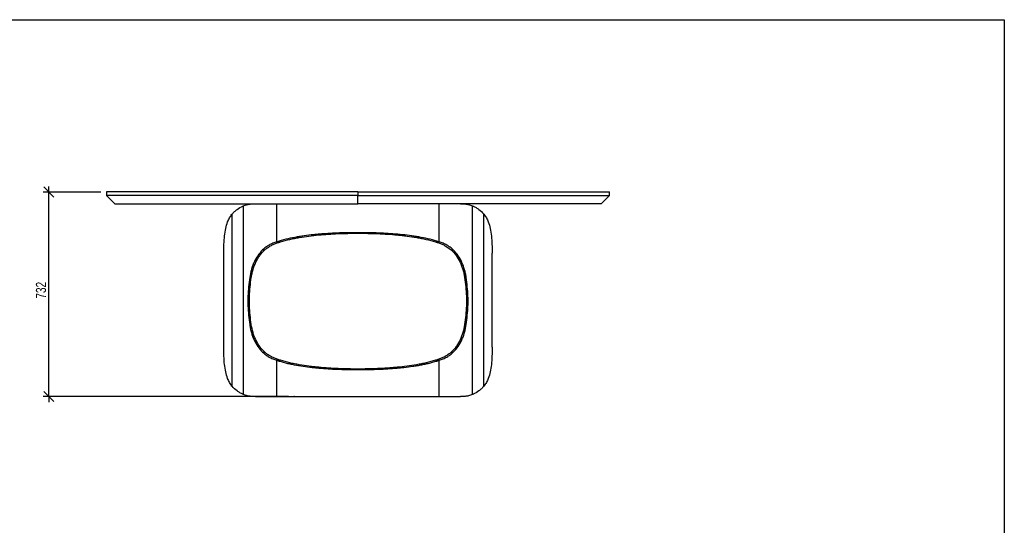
# Model space of a CAD drawing. Header units: millimetres. Extents: x 5 to 292, y 5 to 205.
# Tile 3 of 3: x 116 to 292, y 115 to 205. Entities that reach past the tile are written whole.
import ezdxf

# ---------------------------------------------------------------- set-up
doc = ezdxf.new("R2010")
doc.units = ezdxf.units.MM
doc.header["$PDSIZE"] = -1
doc.layers.add('FORMAT', color=7, linetype='Continuous')
doc.styles.add('SLDTEXTSTYLE1', font='TXT', dxfattribs={"width": 0.75})
doc.dimstyles.new('SLDDIMSTYLE0', dxfattribs={"dimtxt": 1.8, "dimasz": 1.8, "dimexe": 0, "dimexo": 0.0625, "dimgap": 0.45, "dimtad": 1, "dimlfac": 20, "dimrnd": 1e-09, "dimzin": 12, "dimdsep": 46, "dimtxsty": 'SLDTEXTSTYLE1', "dimblk1": 'OBLIQUE', "dimblk2": 'OBLIQUE', "dimsah": 1, "dimcen": 0.09, "dimadec": 0, "dimazin": 3, "dimtfac": 1, "dimtmove": 0, "dimatfit": 0, "dimldrblk": 'OBLIQUE', "dimfxl": 0, "dimfrac": 2, "dimtolj": 1, "dimtzin": 12, "dimarcsym": 0})

# ---------------------------------------------------------------- blocks, each defined once
blk = doc.blocks.new('_Oblique')
at = {"color": 0, "linetype": 'ByBlock', "lineweight": -2}
blk.add_line((-0.5, -0.5), (0.5, 0.5), dxfattribs=at)
blk = doc.blocks.new('_D')
at = {"layer": 'FORMAT', "color": 7}
for p, q in [((121.09, 174.18), (121.09, 175.18)), ((130.38, 174.18), (120.09, 174.18)), ((121.09, 137.58), (121.09, 174.18)), ((163.94, 137.58), (120.09, 137.58)), ((121.09, 137.58), (121.09, 136.58))]:
    blk.add_line(p, q, dxfattribs=at)
at = {"layer": 'FORMAT', "color": 7, "xscale": 1.8, "yscale": 1.8}
for p, rotation in [((121.09, 174.18), 270.0000000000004), ((121.09, 137.58), 90.0000000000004)]:
    blk.add_blockref('_Oblique', p, dxfattribs=dict(at, rotation=rotation))
at = {"layer": 'FORMAT', "color": 7, "insert": (118.77, 155.1), "char_height": 1.8, "attachment_point": 1, "rotation": 90, "style": 'SLDTEXTSTYLE1'}
blk.add_mtext('732', dxfattribs=at)

msp = doc.modelspace()

# ---------------------------------------------------------------- linework, layer by layer
at = {"color": 7, "linetype": 'Continuous', "lineweight": 25}
for p, q in [((131.381, 174.181), (131.381, 173.581)), ((131.38106, 173.581), (132.88105, 172.081)), ((176.38103, 172.081), (176.38096, 173.581)), ((176.381, 174.181), (176.381, 173.581)), ((219.88094, 172.081), (221.38093, 173.581)), ((221.381, 173.581), (221.381, 174.181)), ((155.881, 137.96265), (155.881, 171.69934)), ((161.881, 165.27696), (161.881, 172.081)), ((190.881, 165.27696), (190.881, 172.081)), ((196.881, 137.96265), (196.881, 171.69934)), ((153.881, 139.42764), (153.881, 170.23436)), ((198.881, 139.42764), (198.881, 170.23436)), ((177.52068, 166.90241), (175.24131, 166.90241)), ((159.32816, 163.82189), (159.72463, 163.82189)), ((161.83852, 165.26312), (162.52315, 165.26312)), ((190.23884, 165.26312), (190.92348, 165.26312)), ((193.03736, 163.82189), (193.43383, 163.82189)), ((152.381, 146.41809), (152.381, 163.24391)), ((200.381, 146.41809), (200.381, 163.24391)), ((157.01831, 158.87189), (157.30008, 158.87189)), ((195.46192, 158.87189), (195.74368, 158.87189)), ((156.70472, 155.5376), (156.97591, 155.5376)), ((195.78608, 155.5376), (196.05727, 155.5376)), ((156.70472, 153.80617), (156.97591, 153.80617)), ((195.78608, 153.80617), (196.05727, 153.80617)), ((157.01831, 150.47189), (157.30008, 150.47189)), ((195.46192, 150.47189), (195.74368, 150.47189)), ((159.32816, 145.52189), (159.72463, 145.52189)), ((193.03736, 145.52189), (193.43383, 145.52189)), ((161.83852, 144.08065), (162.52315, 144.08065)), ((161.881, 137.581), (161.881, 144.06657)), ((190.23884, 144.08065), (190.92348, 144.08065)), ((190.881, 137.581), (190.881, 144.06657)), ((174.73151, 142.42189), (178.03049, 142.42189)), ((158.05822, 137.581), (161.881, 137.581)), ((161.881, 137.581), (190.881, 137.581)), ((190.881, 137.581), (194.70377, 137.581))]:
    msp.add_line(p, q, dxfattribs=at)
for points, knots in [([(176.381, 173.581), (175.64642, 173.581), (174.19285, 173.581), (172.03637, 173.581), (169.92811, 173.581), (167.86948, 173.581), (165.8733, 173.581), (163.94017, 173.581), (162.07057, 173.581), (160.2534, 173.581), (158.47814, 173.581), (156.74637, 173.581), (155.05966, 173.581), (153.43088, 173.581), (151.86065, 173.581), (150.3495, 173.581), (148.89788, 173.581), (147.55388, 173.581), (146.3134, 173.581), (145.17206, 173.581), (144.07865, 173.581), (143.03318, 173.581), (142.0412, 173.581), (141.10199, 173.581), (140.21473, 173.581), (139.37322, 173.581), (138.54326, 173.581), (137.72952, 173.581), (136.93733, 173.581), (136.20234, 173.581), (135.52389, 173.581), (134.9012, 173.581), (134.33343, 173.581), (133.81967, 173.581), (133.3589, 173.581), (132.95004, 173.581), (132.59189, 173.581), (132.28318, 173.581), (132.02252, 173.581), (131.80839, 173.581), (131.6393, 173.581), (131.5131, 173.581), (131.42966, 173.581), (131.38563, 173.581), (131.385, 173.581), (131.38475, 173.581)], [0, 0, 0, 0, 0.043022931, 0.085134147, 0.126305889, 0.166512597, 0.205730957, 0.243266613, 0.279810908, 0.315348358, 0.349865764, 0.384024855, 0.417101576, 0.449089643, 0.479985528, 0.509788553, 0.538500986, 0.566128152, 0.589834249, 0.61269388, 0.634717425, 0.655917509, 0.676309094, 0.695566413, 0.714079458, 0.731869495, 0.748960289, 0.76756604, 0.785345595, 0.802346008, 0.818618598, 0.83421872, 0.849205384, 0.863640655, 0.877588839, 0.891115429, 0.904285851, 0.917164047, 0.929811, 0.942283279, 0.954631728, 0.966900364, 0.979125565, 0.991335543, 1, 1, 1, 1]), ([(176.381, 174.181), (175.55931, 174.181), (173.93555, 174.181), (171.53003, 174.181), (169.18543, 174.181), (166.90368, 174.181), (164.83844, 174.181), (162.98263, 174.181), (161.32869, 174.181), (159.71716, 174.181), (158.14869, 174.181), (156.56742, 174.181), (154.97763, 174.181), (153.38366, 174.181), (151.84594, 174.181), (150.36497, 174.181), (148.94116, 174.181), (147.57485, 174.181), (146.26627, 174.181), (145.0156, 174.181), (143.82292, 174.181), (142.68822, 174.181), (141.61141, 174.181), (140.59234, 174.181), (139.63075, 174.181), (138.72633, 174.181), (137.87864, 174.181), (137.0755, 174.181), (136.31845, 174.181), (135.60931, 174.181), (134.95973, 174.181), (134.3688, 174.181), (133.83551, 174.181), (133.36302, 174.181), (132.94866, 174.181), (132.58952, 174.181), (132.28014, 174.181), (132.01915, 174.181), (131.80623, 174.181), (131.63903, 174.181), (131.51442, 174.181), (131.43169, 174.181), (131.38549, 174.181), (131.38638, 174.181), (131.38676, 174.181)], [0, 0, 0, 0, 0.048125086, 0.095102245, 0.140893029, 0.185462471, 0.228779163, 0.261916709, 0.29425182, 0.325774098, 0.356474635, 0.386346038, 0.418698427, 0.450005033, 0.48026264, 0.509470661, 0.537631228, 0.564749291, 0.590832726, 0.61589245, 0.639942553, 0.663000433, 0.685086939, 0.706226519, 0.72644737, 0.745781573, 0.764265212, 0.781938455, 0.799632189, 0.81654078, 0.832724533, 0.848247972, 0.86317917, 0.877588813, 0.891162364, 0.904377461, 0.917298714, 0.929987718, 0.942501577, 0.954671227, 0.966763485, 0.978813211, 0.990847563, 1, 1, 1, 1]), ([(176.381, 174.181), (177.20268, 174.181), (178.82645, 174.181), (181.23196, 174.181), (183.57657, 174.181), (185.85832, 174.181), (187.92356, 174.181), (189.77937, 174.181), (191.4333, 174.181), (193.04483, 174.181), (194.61331, 174.181), (196.19457, 174.181), (197.78436, 174.181), (199.37833, 174.181), (200.91605, 174.181), (202.39702, 174.181), (203.82083, 174.181), (205.18714, 174.181), (206.49572, 174.181), (207.74639, 174.181), (208.93907, 174.181), (210.07378, 174.181), (211.15058, 174.181), (212.16965, 174.181), (213.13124, 174.181), (214.03567, 174.181), (214.88335, 174.181), (215.68649, 174.181), (216.44354, 174.181), (217.15268, 174.181), (217.80226, 174.181), (218.39319, 174.181), (218.92648, 174.181), (219.39897, 174.181), (219.81333, 174.181), (220.17248, 174.181), (220.48185, 174.181), (220.74285, 174.181), (220.95576, 174.181), (221.12296, 174.181), (221.24757, 174.181), (221.3303, 174.181), (221.3765, 174.181), (221.37561, 174.181), (221.37523, 174.181)], [0, 0, 0, 0, 0.048125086, 0.095102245, 0.140893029, 0.185462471, 0.228779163, 0.261916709, 0.29425182, 0.325774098, 0.356474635, 0.386346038, 0.418698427, 0.450005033, 0.48026264, 0.509470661, 0.537631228, 0.564749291, 0.590832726, 0.61589245, 0.639942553, 0.663000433, 0.685086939, 0.706226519, 0.72644737, 0.745781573, 0.764265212, 0.781938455, 0.799632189, 0.81654078, 0.832724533, 0.848247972, 0.86317917, 0.877588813, 0.891162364, 0.904377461, 0.917298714, 0.929987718, 0.942501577, 0.954671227, 0.966763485, 0.978813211, 0.990847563, 1, 1, 1, 1]), ([(176.381, 173.581), (177.11557, 173.581), (178.56914, 173.581), (180.72562, 173.581), (182.83389, 173.581), (184.89251, 173.581), (186.88869, 173.581), (188.82182, 173.581), (190.69142, 173.581), (192.50859, 173.581), (194.28385, 173.581), (196.01562, 173.581), (197.70233, 173.581), (199.33111, 173.581), (200.90134, 173.581), (202.41249, 173.581), (203.86411, 173.581), (205.20812, 173.581), (206.44859, 173.581), (207.58993, 173.581), (208.68334, 173.581), (209.72881, 173.581), (210.72079, 173.581), (211.66, 173.581), (212.54726, 173.581), (213.38878, 173.581), (214.21873, 173.581), (215.03247, 173.581), (215.82466, 173.581), (216.55965, 173.581), (217.2381, 173.581), (217.86079, 173.581), (218.42856, 173.581), (218.94233, 173.581), (219.40309, 173.581), (219.81196, 173.581), (220.1701, 173.581), (220.47881, 173.581), (220.73947, 173.581), (220.95361, 173.581), (221.1227, 173.581), (221.24889, 173.581), (221.33233, 173.581), (221.37636, 173.581), (221.37699, 173.581), (221.37725, 173.581)], [0, 0, 0, 0, 0.0430229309, 0.085134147, 0.1263058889, 0.1665125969, 0.2057309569, 0.2432666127, 0.2798109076, 0.3153483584, 0.3498657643, 0.3840248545, 0.4171015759, 0.4490896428, 0.4799855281, 0.5097885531, 0.5385009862, 0.5661281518, 0.5898342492, 0.6126938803, 0.6347174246, 0.6559175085, 0.6763090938, 0.6955664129, 0.7140794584, 0.7318694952, 0.7489602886, 0.7675660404, 0.7853455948, 0.8023460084, 0.8186185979, 0.8342187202, 0.8492053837, 0.8636406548, 0.8775888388, 0.8911154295, 0.9042858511, 0.9171640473, 0.929811, 0.9422832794, 0.9546317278, 0.9669003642, 0.9791255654, 0.9913355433, 1, 1, 1, 1]), ([(132.88207, 172.081), (132.88168, 172.081), (132.87702, 172.081), (132.89162, 172.081), (132.92865, 172.081), (133.00262, 172.081), (133.12391, 172.081), (133.30989, 172.081), (133.51455, 172.081), (133.7159, 172.081), (133.89743, 172.081), (134.09694, 172.081), (134.31444, 172.081), (134.53184, 172.081), (134.74501, 172.081), (134.9505, 172.081), (135.16689, 172.081), (135.39417, 172.081), (135.63235, 172.081), (135.96111, 172.081), (136.39419, 172.081), (136.94619, 172.081), (137.41326, 172.081), (137.77794, 172.081), (138.0276, 172.081), (138.2835, 172.081), (138.54563, 172.081), (138.814, 172.081), (139.19926, 172.081), (139.71072, 172.081), (140.35225, 172.081), (141.00337, 172.081), (141.66263, 172.081), (142.31955, 172.081), (142.9061, 172.081), (143.41585, 172.081), (143.85865, 172.081), (144.31082, 172.081), (144.77235, 172.081), (145.24324, 172.081), (145.72349, 172.081), (146.41779, 172.081), (147.33967, 172.081), (148.50289, 172.081), (149.67755, 172.081), (150.85292, 172.081), (152.02642, 172.081), (153.20768, 172.081), (154.38912, 172.081), (155.80277, 172.081), (157.43299, 172.081), (159.30942, 172.081), (161.16068, 172.081), (163.24005, 172.081), (165.51183, 172.081), (167.99889, 172.081), (170.14508, 172.081), (171.94877, 172.081), (173.41264, 172.081), (174.88656, 172.081), (175.87611, 172.081), (176.381, 172.081)], [0, 0, 0, 0, 0.00089121, 0.01080995, 0.020543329, 0.030121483, 0.043363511, 0.056461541, 0.069510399, 0.077228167, 0.084995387, 0.09283122, 0.100754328, 0.108782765, 0.115083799, 0.121470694, 0.127950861, 0.134531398, 0.141219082, 0.148020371, 0.161471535, 0.17540663, 0.189862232, 0.195691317, 0.201607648, 0.207612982, 0.213708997, 0.219897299, 0.226179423, 0.240151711, 0.254588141, 0.269095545, 0.283198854, 0.297745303, 0.311741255, 0.32100777, 0.330440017, 0.340039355, 0.349807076, 0.359744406, 0.369852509, 0.38013249, 0.403478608, 0.427708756, 0.452832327, 0.476637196, 0.50070797, 0.525553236, 0.549701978, 0.573672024, 0.612750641, 0.650123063, 0.68912366, 0.726554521, 0.777868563, 0.828615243, 0.879206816, 0.90956858, 0.93928772, 0.969023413, 1, 1, 1, 1]), ([(153.881, 170.23436), (154.00992, 170.38984), (154.14639, 170.53578), (154.43511, 170.80945), (154.5874, 170.93721), (155.06893, 171.29446), (155.41993, 171.49579), (155.80254, 171.66523)], [0, 0, 0, 0, 0.25, 0.25, 0.5, 0.5, 1, 1, 1, 1]), ([(156.22237, 171.831), (156.35536, 171.87728), (156.49359, 171.91604), (156.70886, 171.9642), (156.78194, 171.97859), (156.93074, 172.00428), (157.00643, 172.01557), (157.16002, 172.03526), (157.23797, 172.04366), (157.3962, 172.05778), (157.47652, 172.06351), (157.72052, 172.07697), (157.88731, 172.081), (158.05822, 172.081)], [0, 0, 0, 0, 0.25, 0.25, 0.375, 0.375, 0.5, 0.5, 0.625, 0.625, 0.75, 0.75, 1, 1, 1, 1]), ([(219.87992, 172.081), (219.88031, 172.081), (219.88498, 172.081), (219.87037, 172.081), (219.83334, 172.081), (219.75937, 172.081), (219.63808, 172.081), (219.4521, 172.081), (219.24745, 172.081), (219.04609, 172.081), (218.86457, 172.081), (218.66505, 172.081), (218.44755, 172.081), (218.23015, 172.081), (218.01698, 172.081), (217.81149, 172.081), (217.59511, 172.081), (217.36782, 172.081), (217.12964, 172.081), (216.80088, 172.081), (216.36781, 172.081), (215.81581, 172.081), (215.34873, 172.081), (214.98405, 172.081), (214.73439, 172.081), (214.47849, 172.081), (214.21636, 172.081), (213.94799, 172.081), (213.56273, 172.081), (213.05127, 172.081), (212.40974, 172.081), (211.75862, 172.081), (211.09936, 172.081), (210.44244, 172.081), (209.85589, 172.081), (209.34615, 172.081), (208.90334, 172.081), (208.45117, 172.081), (207.98964, 172.081), (207.51875, 172.081), (207.0385, 172.081), (206.3442, 172.081), (205.42232, 172.081), (204.2591, 172.081), (203.08445, 172.081), (201.90908, 172.081), (200.73557, 172.081), (199.55431, 172.081), (198.37288, 172.081), (196.95923, 172.081), (195.329, 172.081), (193.45257, 172.081), (191.60131, 172.081), (189.52194, 172.081), (187.25016, 172.081), (184.7631, 172.081), (182.61691, 172.081), (180.81322, 172.081), (179.34936, 172.081), (177.87543, 172.081), (176.88588, 172.081), (176.381, 172.081)], [0, 0, 0, 0, 0.0008912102, 0.0108099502, 0.0205433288, 0.0301214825, 0.0433635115, 0.0564615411, 0.0695103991, 0.0772281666, 0.0849953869, 0.09283122, 0.1007543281, 0.1087827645, 0.1150837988, 0.1214706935, 0.127950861, 0.1345313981, 0.1412190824, 0.1480203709, 0.161471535, 0.17540663, 0.1898622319, 0.1956913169, 0.2016076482, 0.2076129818, 0.213708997, 0.2198972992, 0.226179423, 0.2401517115, 0.2545881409, 0.2690955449, 0.2831988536, 0.2977453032, 0.3117412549, 0.3210077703, 0.3304400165, 0.3400393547, 0.349807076, 0.359744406, 0.3698525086, 0.3801324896, 0.4034786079, 0.4277087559, 0.4528323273, 0.4766371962, 0.5007079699, 0.5255532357, 0.5497019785, 0.5736720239, 0.6127506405, 0.6501230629, 0.6891236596, 0.7265545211, 0.7778685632, 0.8286152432, 0.8792068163, 0.9095685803, 0.9392877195, 0.9690234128, 1, 1, 1, 1]), ([(194.70377, 172.081), (194.87466, 172.081), (195.04135, 172.07697), (195.28508, 172.06353), (195.36528, 172.05782), (195.52356, 172.0437), (195.60161, 172.0353), (195.75519, 172.01562), (195.83078, 172.00435), (195.97955, 171.97868), (196.05277, 171.96427), (196.26833, 171.91606), (196.40665, 171.87728), (196.53963, 171.831)], [0, 0, 0, 0, 0.25, 0.25, 0.375, 0.375, 0.5, 0.5, 0.625, 0.625, 0.75, 0.75, 1, 1, 1, 1]), ([(196.95945, 171.66523), (197.15076, 171.58051), (197.33417, 171.48781), (197.6856, 171.28522), (197.85366, 171.17531), (198.33518, 170.81805), (198.62314, 170.54533), (198.881, 170.23436)], [0, 0, 0, 0, 0.25, 0.25, 0.5, 0.5, 1, 1, 1, 1]), ([(153.07136, 168.831), (153.17144, 169.08643), (153.28491, 169.32737), (153.5421, 169.78095), (153.68549, 169.99287), (153.8446, 170.18988)], [0, 0, 0, 0, 0.5, 0.5, 1, 1, 1, 1]), ([(198.9174, 170.18988), (199.07651, 169.99287), (199.21964, 169.78134), (199.47687, 169.32779), (199.59055, 169.08643), (199.69063, 168.831)], [0, 0, 0, 0, 0.5, 0.5, 1, 1, 1, 1]), ([(152.381, 163.25497), (152.3811, 163.80185), (152.38863, 164.33149), (152.42879, 165.35626), (152.4613, 165.84791), (152.56259, 166.78946), (152.63084, 167.23398), (152.81337, 168.07128), (152.92762, 168.46411), (153.07136, 168.831)], [0, 0, 0, 0, 0.25, 0.25, 0.5, 0.5, 0.75, 0.75, 1, 1, 1, 1]), ([(199.69063, 168.831), (199.83426, 168.4644), (199.94906, 168.07023), (200.13272, 167.22579), (200.20081, 166.77916), (200.30154, 165.83717), (200.33366, 165.34693), (200.37335, 164.32914), (200.38089, 163.80154), (200.38099, 163.25497)], [0, 0, 0, 0, 0.25, 0.25, 0.5, 0.5, 0.75, 0.75, 1, 1, 1, 1]), ([(175.24131, 166.90241), (175.22343, 166.90241), (175.20556, 166.90199), (175.16981, 166.90155), (175.11619, 166.90087), (175.06257, 166.90015), (174.95533, 166.89864), (174.88385, 166.89755), (174.66942, 166.89403), (174.52649, 166.89135), (174.09784, 166.88228), (173.81225, 166.87488), (172.95608, 166.84848), (172.38578, 166.82537), (171.24872, 166.7669), (170.68182, 166.73151), (169.83401, 166.66762), (169.55183, 166.64452), (168.98835, 166.59439), (168.70697, 166.56737), (167.86464, 166.4798), (167.30619, 166.41287), (166.47352, 166.29666), (166.1968, 166.25527), (165.64512, 166.16654), (165.37007, 166.11919), (164.54817, 165.96737), (164.00576, 165.85337), (162.93346, 165.5924), (162.40355, 165.44557), (161.881, 165.27696)], [0, 0, 0, 0, 0.00390625, 0.00390625, 0.0078125, 0.015625, 0.015625, 0.03125, 0.03125, 0.0625, 0.0625, 0.125, 0.125, 0.25, 0.25, 0.375, 0.375, 0.4375, 0.4375, 0.5, 0.5, 0.625, 0.625, 0.6875, 0.6875, 0.75, 0.75, 0.875, 0.875, 1, 1, 1, 1]), ([(162.52315, 165.26312), (163.06969, 165.43248), (163.62373, 165.57908), (164.46434, 165.77339), (164.74614, 165.83387), (165.31274, 165.94725), (165.59764, 166.00018), (166.45592, 166.14884), (167.02992, 166.23405), (168.18119, 166.38242), (168.75846, 166.44562), (169.916, 166.55436), (170.49628, 166.59989), (171.65966, 166.67628), (172.24277, 166.7071), (173.41172, 166.75582), (173.99755, 166.77373), (175.17191, 166.79765), (175.76044, 166.80367), (176.94017, 166.80408), (177.5315, 166.79846), (178.71646, 166.77505), (179.30751, 166.75731), (180.48671, 166.70873), (181.07486, 166.67789), (182.24817, 166.60123), (182.83333, 166.55546), (183.70868, 166.47335), (184.00016, 166.44372), (184.5819, 166.3795), (184.87191, 166.34493), (185.73927, 166.23307), (186.31394, 166.14759), (187.17012, 165.99913), (187.45461, 165.94623), (188.02027, 165.83294), (188.30157, 165.77252), (189.14063, 165.57845), (189.69354, 165.4321), (190.23884, 165.26312)], [0, 0, 0, 0, 0.0625, 0.0625, 0.09375, 0.09375, 0.125, 0.125, 0.1875, 0.1875, 0.25, 0.25, 0.3125, 0.3125, 0.375, 0.375, 0.4375, 0.4375, 0.5, 0.5, 0.5625, 0.5625, 0.625, 0.625, 0.6875, 0.6875, 0.75, 0.75, 0.78125, 0.78125, 0.8125, 0.8125, 0.875, 0.875, 0.90625, 0.90625, 0.9375, 0.9375, 1, 1, 1, 1]), ([(190.881, 165.27696), (190.35826, 165.44563), (189.82817, 165.5925), (188.75551, 165.85353), (188.21291, 165.96756), (187.39073, 166.1194), (187.11565, 166.16674), (186.56408, 166.25544), (186.2875, 166.2968), (185.45549, 166.41291), (184.8978, 166.47974), (183.77681, 166.59631), (183.21351, 166.64609), (182.08162, 166.73142), (181.51424, 166.76685), (180.37672, 166.82535), (179.80645, 166.84846), (178.95002, 166.87487), (178.66432, 166.88228), (178.23559, 166.89134), (178.09264, 166.89403), (177.87818, 166.89755), (177.80669, 166.89864), (177.69944, 166.90015), (177.66369, 166.90063), (177.61007, 166.90132), (177.59219, 166.90155), (177.55644, 166.90199), (177.53856, 166.90241), (177.52068, 166.90241)], [0, 0, 0, 0, 0.125, 0.125, 0.25, 0.25, 0.3125, 0.3125, 0.375, 0.375, 0.5, 0.5, 0.625, 0.625, 0.75, 0.75, 0.875, 0.875, 0.9375, 0.9375, 0.96875, 0.96875, 0.984375, 0.984375, 0.9921875, 0.9921875, 0.99609375, 0.99609375, 1, 1, 1, 1]), ([(159.32816, 163.82189), (159.00369, 163.50711), (158.71435, 163.16272), (158.19902, 162.41317), (157.9788, 162.01659), (157.69558, 161.39019), (157.60902, 161.17616), (157.49041, 160.84711), (157.45274, 160.7361), (157.39898, 160.56756), (157.38151, 160.51105), (157.34747, 160.39735), (157.3309, 160.34016), (157.18626, 159.82423), (157.08852, 159.35386), (157.01831, 158.87189)], [0, 0, 0, 0, 0.25, 0.25, 0.5, 0.5, 0.625, 0.625, 0.6875, 0.6875, 0.71875, 0.71875, 0.75, 0.75, 1, 1, 1, 1]), ([(157.30008, 158.87189), (157.33674, 159.11509), (157.38073, 159.35529), (157.45821, 159.71108), (157.48596, 159.82893), (157.54543, 160.06311), (157.57717, 160.17951), (157.74599, 160.75698), (157.91093, 161.19672), (158.20825, 161.82367), (158.3157, 162.0272), (158.49059, 162.32411), (158.55117, 162.42169), (158.64563, 162.56594), (158.67772, 162.61367), (158.74313, 162.70842), (158.77646, 162.75546), (159.08084, 163.17391), (159.38436, 163.51355), (159.72463, 163.82189)], [0, 0, 0, 0, 0.125, 0.125, 0.1875, 0.1875, 0.25, 0.25, 0.5, 0.5, 0.625, 0.625, 0.6875, 0.6875, 0.71875, 0.71875, 0.75, 0.75, 1, 1, 1, 1]), ([(161.83852, 165.26312), (161.5999, 165.1864), (161.36754, 165.10007), (161.02856, 164.95462), (160.91716, 164.90346), (160.69763, 164.79538), (160.58991, 164.73865), (160.37874, 164.61948), (160.27524, 164.55709), (160.07252, 164.42626), (159.97321, 164.35774), (159.6834, 164.1436), (159.50058, 163.98916), (159.32816, 163.82189)], [0, 0, 0, 0, 0.25, 0.25, 0.375, 0.375, 0.5, 0.5, 0.625, 0.625, 0.75, 0.75, 1, 1, 1, 1]), ([(159.72463, 163.82189), (159.88133, 163.96387), (160.04588, 164.09572), (160.30439, 164.27955), (160.39251, 164.3385), (160.57263, 164.45195), (160.66432, 164.50626), (160.94343, 164.662), (161.13517, 164.75648), (161.52967, 164.92868), (161.7324, 165.00646), (161.94051, 165.07667)], [0, 0, 0, 0, 0.25, 0.25, 0.375, 0.375, 0.5, 0.5, 0.75, 0.75, 1, 1, 1, 1]), ([(190.82148, 165.07667), (191.02961, 165.00645), (191.23268, 164.92856), (191.5295, 164.79894), (191.62714, 164.7536), (191.81976, 164.65833), (191.91484, 164.60835), (192.38046, 164.34817), (192.72395, 164.10588), (193.03736, 163.82189)], [0, 0, 0, 0, 0.25, 0.25, 0.375, 0.375, 0.5, 0.5, 1, 1, 1, 1]), ([(193.43383, 163.82189), (193.26141, 163.98916), (193.07866, 164.14354), (192.83736, 164.32185), (192.78846, 164.35678), (192.68937, 164.42521), (192.63916, 164.45872), (192.48704, 164.55691), (192.38353, 164.61931), (192.17245, 164.73846), (192.06484, 164.79513), (191.84557, 164.90312), (191.73389, 164.95442), (191.39457, 165.10003), (191.16209, 165.1864), (190.92348, 165.26312)], [0, 0, 0, 0, 0.25, 0.25, 0.3125, 0.3125, 0.375, 0.375, 0.5, 0.5, 0.625, 0.625, 0.75, 0.75, 1, 1, 1, 1]), ([(193.03736, 163.82189), (193.37798, 163.51324), (193.67892, 163.17584), (194.21268, 162.4443), (194.44547, 162.05019), (194.69769, 161.52055), (194.746, 161.41318), (194.8382, 161.19625), (194.88214, 161.08658), (195.00771, 160.75397), (195.08309, 160.5274), (195.21837, 160.06484), (195.27776, 159.83048), (195.38118, 159.35572), (195.42521, 159.11531), (195.46192, 158.87189)], [0, 0, 0, 0, 0.25, 0.25, 0.5, 0.5, 0.5625, 0.5625, 0.625, 0.625, 0.75, 0.75, 0.875, 0.875, 1, 1, 1, 1]), ([(195.74368, 158.87189), (195.70856, 159.11296), (195.6665, 159.35119), (195.56782, 159.82194), (195.5112, 160.05453), (195.31801, 160.74328), (195.16085, 161.18128), (194.78354, 162.01588), (194.56341, 162.41248), (194.04783, 163.16251), (193.75845, 163.50697), (193.43383, 163.82189)], [0, 0, 0, 0, 0.125, 0.125, 0.25, 0.25, 0.5, 0.5, 0.75, 0.75, 1, 1, 1, 1]), ([(157.01831, 158.87189), (156.93825, 158.32228), (156.87281, 157.76884), (156.76905, 156.65638), (156.73075, 156.09769), (156.70472, 155.5376)], [0, 0, 0, 0, 0.5, 0.5, 1, 1, 1, 1]), ([(156.97591, 155.5376), (157.00279, 156.09791), (157.04232, 156.6563), (157.14957, 157.76897), (157.21723, 158.32242), (157.30008, 158.87189)], [0, 0, 0, 0, 0.5, 0.5, 1, 1, 1, 1]), ([(195.46192, 158.87189), (195.54476, 158.32241), (195.61236, 157.76947), (195.71963, 156.6568), (195.7592, 156.09792), (195.78608, 155.5376)], [0, 0, 0, 0, 0.5, 0.5, 1, 1, 1, 1]), ([(196.05727, 155.5376), (196.03124, 156.09776), (195.99297, 156.65606), (195.8892, 157.76868), (195.82375, 158.32221), (195.74368, 158.87189)], [0, 0, 0, 0, 0.5, 0.5, 1, 1, 1, 1]), ([(156.70472, 155.5376), (156.69133, 155.24942), (156.68463, 154.96063), (156.68464, 154.38288), (156.69133, 154.09435), (156.70472, 153.80617)], [0, 0, 0, 0, 0.5, 0.5, 1, 1, 1, 1]), ([(156.97591, 153.80617), (156.96209, 154.09434), (156.95517, 154.38314), (156.95518, 154.96091), (156.96209, 155.24943), (156.97591, 155.5376)], [0, 0, 0, 0, 0.5, 0.5, 1, 1, 1, 1]), ([(195.78608, 155.5376), (195.79991, 155.24943), (195.80682, 154.96064), (195.80681, 154.38287), (195.79991, 154.09434), (195.78608, 153.80617)], [0, 0, 0, 0, 0.5, 0.5, 1, 1, 1, 1]), ([(196.05727, 153.80617), (196.07066, 154.09435), (196.07736, 154.38314), (196.07736, 154.96089), (196.07066, 155.24942), (196.05727, 155.5376)], [0, 0, 0, 0, 0.5, 0.5, 1, 1, 1, 1]), ([(156.70472, 153.80617), (156.73075, 153.24602), (156.76902, 152.68772), (156.8728, 151.57509), (156.93824, 151.02157), (157.01831, 150.47189)], [0, 0, 0, 0, 0.5, 0.5, 1, 1, 1, 1]), ([(157.30008, 150.47189), (157.21723, 151.02136), (157.14963, 151.5743), (157.04236, 152.68698), (157.00279, 153.24586), (156.97591, 153.80617)], [0, 0, 0, 0, 0.5, 0.5, 1, 1, 1, 1]), ([(195.78608, 153.80617), (195.7592, 153.24587), (195.71967, 152.68748), (195.61242, 151.57481), (195.54476, 151.02136), (195.46192, 150.47189)], [0, 0, 0, 0, 0.5, 0.5, 1, 1, 1, 1]), ([(195.74368, 150.47189), (195.82375, 151.02158), (195.88914, 151.57461), (195.99293, 152.68723), (196.03124, 153.246), (196.05727, 153.80617)], [0, 0, 0, 0, 0.5, 0.5, 1, 1, 1, 1]), ([(157.01831, 150.47189), (157.05343, 150.23082), (157.09547, 149.99258), (157.19415, 149.52183), (157.25079, 149.28925), (157.44398, 148.60049), (157.60114, 148.1625), (157.97846, 147.32789), (158.19858, 146.93131), (158.71416, 146.18127), (159.00354, 145.8368), (159.32816, 145.52189)], [0, 0, 0, 0, 0.125, 0.125, 0.25, 0.25, 0.5, 0.5, 0.75, 0.75, 1, 1, 1, 1]), ([(159.72463, 145.52189), (159.55457, 145.67599), (159.39367, 145.83799), (159.16525, 146.09298), (159.09127, 146.17998), (158.94752, 146.35801), (158.87771, 146.44911), (158.5394, 146.91425), (158.30802, 147.30987), (158.01036, 147.93732), (157.9194, 148.15213), (157.79471, 148.48298), (157.75511, 148.59469), (157.67974, 148.82103), (157.64397, 148.9357), (157.47564, 149.51197), (157.37339, 149.98567), (157.30008, 150.47189)], [0, 0, 0, 0, 0.125, 0.125, 0.1875, 0.1875, 0.25, 0.25, 0.5, 0.5, 0.625, 0.625, 0.6875, 0.6875, 0.75, 0.75, 1, 1, 1, 1]), ([(195.46192, 150.47189), (195.42525, 150.22869), (195.38129, 149.98848), (195.3038, 149.63269), (195.27605, 149.51484), (195.21657, 149.28067), (195.18482, 149.16427), (195.016, 148.5868), (194.85106, 148.14705), (194.55374, 147.52011), (194.44629, 147.31658), (194.2714, 147.01966), (194.21082, 146.92209), (194.11636, 146.77784), (194.08427, 146.73011), (194.01887, 146.63536), (193.98553, 146.58832), (193.68115, 146.16987), (193.37763, 145.83023), (193.03736, 145.52189)], [0, 0, 0, 0, 0.125, 0.125, 0.1875, 0.1875, 0.25, 0.25, 0.5, 0.5, 0.625, 0.625, 0.6875, 0.6875, 0.71875, 0.71875, 0.75, 0.75, 1, 1, 1, 1]), ([(193.43383, 145.52189), (193.7583, 145.83666), (194.04764, 146.18105), (194.56298, 146.93061), (194.7832, 147.3272), (195.06642, 147.95359), (195.15295, 148.16764), (195.27156, 148.49669), (195.30923, 148.6077), (195.36301, 148.77623), (195.38048, 148.83274), (195.41452, 148.94643), (195.43109, 149.00362), (195.57573, 149.51956), (195.67347, 149.98992), (195.74368, 150.47189)], [0, 0, 0, 0, 0.25, 0.25, 0.5, 0.5, 0.625, 0.625, 0.6875, 0.6875, 0.71875, 0.71875, 0.75, 0.75, 1, 1, 1, 1]), ([(153.07136, 140.831), (152.92773, 141.1976), (152.81293, 141.59176), (152.62927, 142.43619), (152.56118, 142.88283), (152.46045, 143.8248), (152.42833, 144.31506), (152.38864, 145.33285), (152.3811, 145.86046), (152.381, 146.40702)], [0, 0, 0, 0, 0.25, 0.25, 0.5, 0.5, 0.75, 0.75, 1, 1, 1, 1]), ([(200.38099, 146.40702), (200.38089, 145.86015), (200.37336, 145.3305), (200.3332, 144.30574), (200.3007, 143.8141), (200.1994, 142.87255), (200.13115, 142.42802), (199.94862, 141.59071), (199.83438, 141.19788), (199.69063, 140.831)], [0, 0, 0, 0, 0.25, 0.25, 0.5, 0.5, 0.75, 0.75, 1, 1, 1, 1]), ([(159.32816, 145.52189), (159.5006, 145.35461), (159.68352, 145.2005), (159.92482, 145.02218), (159.97372, 144.98724), (160.07278, 144.91877), (160.12297, 144.88522), (160.27504, 144.78692), (160.37851, 144.72444), (160.58959, 144.60529), (160.69717, 144.54855), (160.91639, 144.44047), (161.02805, 144.38914), (161.36737, 144.24354), (161.59991, 144.15738), (161.83852, 144.08065)], [0, 0, 0, 0, 0.25, 0.25, 0.3125, 0.3125, 0.375, 0.375, 0.5, 0.5, 0.625, 0.625, 0.75, 0.75, 1, 1, 1, 1]), ([(161.94051, 144.26691), (161.73236, 144.33707), (161.5293, 144.41499), (161.23252, 144.54473), (161.1349, 144.59013), (160.94229, 144.68543), (160.84722, 144.73543), (160.56793, 144.89171), (160.389, 145.00446), (160.0457, 145.24854), (159.88134, 145.37989), (159.72463, 145.52189)], [0, 0, 0, 0, 0.25, 0.25, 0.375, 0.375, 0.5, 0.5, 0.75, 0.75, 1, 1, 1, 1]), ([(193.03736, 145.52189), (192.88065, 145.37989), (192.71597, 145.24825), (192.4574, 145.06451), (192.36929, 145.00554), (192.18922, 144.89201), (192.09755, 144.83763), (191.81851, 144.68171), (191.62677, 144.58723), (191.23234, 144.41487), (191.02962, 144.33706), (190.82148, 144.26691)], [0, 0, 0, 0, 0.25, 0.25, 0.375, 0.375, 0.5, 0.5, 0.75, 0.75, 1, 1, 1, 1]), ([(190.92348, 144.08065), (191.16208, 144.15737), (191.3945, 144.2435), (191.73347, 144.38893), (191.84486, 144.44012), (192.06434, 144.5483), (192.17203, 144.60509), (192.3832, 144.72427), (192.48665, 144.78674), (192.6893, 144.91771), (192.78859, 144.98629), (193.0784, 145.20044), (193.2614, 145.35461), (193.43383, 145.52189)], [0, 0, 0, 0, 0.25, 0.25, 0.375, 0.375, 0.5, 0.5, 0.625, 0.625, 0.75, 0.75, 1, 1, 1, 1]), ([(161.881, 144.06657), (162.38386, 143.90142), (162.894, 143.75678), (163.66848, 143.56321), (163.92819, 143.5026), (164.45053, 143.38838), (164.71323, 143.33473), (165.50335, 143.18343), (166.03352, 143.09512), (167.10011, 142.93889), (167.63654, 142.8711), (168.44552, 142.78177), (168.71591, 142.75406), (169.25806, 142.70232), (169.52997, 142.67831), (170.34651, 142.61161), (170.89203, 142.57428), (171.98529, 142.51173), (172.53303, 142.4864), (173.63065, 142.44624), (174.18054, 142.43142), (174.73151, 142.42189)], [0, 0, 0, 0, 0.125, 0.125, 0.1875, 0.1875, 0.25, 0.25, 0.375, 0.375, 0.5, 0.5, 0.5625, 0.5625, 0.625, 0.625, 0.75, 0.75, 0.875, 0.875, 1, 1, 1, 1]), ([(190.23884, 144.08065), (189.6932, 143.90855), (189.13957, 143.75953), (188.299, 143.56194), (188.01711, 143.50043), (187.5919, 143.41394), (187.44977, 143.38607), (187.16516, 143.33221), (187.02263, 143.30621), (186.30885, 143.18055), (185.73428, 143.09377), (184.57867, 142.94234), (183.99761, 142.8778), (183.12153, 142.79444), (182.82875, 142.7689), (182.24174, 142.72187), (181.9473, 142.70038), (181.06493, 142.64182), (180.47709, 142.61056), (179.30221, 142.56151), (178.71515, 142.5437), (177.5418, 142.52013), (176.9555, 142.51437), (175.78364, 142.51452), (175.19808, 142.52043), (174.02771, 142.54423), (173.4429, 142.56211), (172.27405, 142.61112), (171.69001, 142.64226), (170.52273, 142.71978), (169.93949, 142.76607), (169.06528, 142.84913), (168.77398, 142.8791), (168.33721, 142.92796), (168.19158, 142.9449), (167.90078, 142.98012), (167.75561, 142.9984), (167.03096, 143.09327), (166.455, 143.18024), (165.59722, 143.33123), (165.31217, 143.38504), (164.74524, 143.50036), (164.46335, 143.56186), (163.62271, 143.75945), (163.06898, 143.9085), (162.52315, 144.08065)], [0, 0, 0, 0, 0.0625, 0.0625, 0.09375, 0.09375, 0.109375, 0.109375, 0.125, 0.125, 0.1875, 0.1875, 0.25, 0.25, 0.28125, 0.28125, 0.3125, 0.3125, 0.375, 0.375, 0.4375, 0.4375, 0.5, 0.5, 0.5625, 0.5625, 0.625, 0.625, 0.6875, 0.6875, 0.75, 0.75, 0.78125, 0.78125, 0.796875, 0.796875, 0.8125, 0.8125, 0.875, 0.875, 0.90625, 0.90625, 0.9375, 0.9375, 1, 1, 1, 1]), ([(178.03049, 142.42189), (178.58127, 142.43141), (179.13092, 142.44623), (180.22797, 142.48636), (180.77538, 142.51167), (181.86788, 142.57415), (182.41296, 142.61143), (183.22877, 142.67803), (183.50049, 142.70201), (184.04291, 142.75374), (184.31349, 142.78146), (185.12328, 142.87083), (185.66055, 142.93869), (186.46222, 143.05611), (186.72866, 143.09784), (187.25937, 143.18687), (187.52372, 143.23417), (188.05029, 143.33504), (188.31252, 143.3886), (188.83472, 143.50281), (189.09446, 143.56343), (189.86873, 143.75698), (190.37857, 143.90156), (190.881, 144.06657)], [0, 0, 0, 0, 0.125, 0.125, 0.25, 0.25, 0.375, 0.375, 0.4375, 0.4375, 0.5, 0.5, 0.625, 0.625, 0.6875, 0.6875, 0.75, 0.75, 0.8125, 0.8125, 0.875, 0.875, 1, 1, 1, 1]), ([(153.8446, 139.47212), (153.68549, 139.66912), (153.54235, 139.88065), (153.28512, 140.3342), (153.17144, 140.57556), (153.07136, 140.831)], [0, 0, 0, 0, 0.5, 0.5, 1, 1, 1, 1]), ([(155.80254, 137.99676), (155.61123, 138.08148), (155.42782, 138.17418), (155.07639, 138.37677), (154.90833, 138.48668), (154.42681, 138.84394), (154.13885, 139.11667), (153.881, 139.42764)], [0, 0, 0, 0, 0.25, 0.25, 0.5, 0.5, 1, 1, 1, 1]), ([(198.881, 139.42764), (198.75207, 139.27215), (198.61561, 139.12622), (198.32688, 138.85255), (198.17459, 138.72479), (197.69306, 138.36754), (197.34207, 138.1662), (196.95945, 137.99676)], [0, 0, 0, 0, 0.25, 0.25, 0.5, 0.5, 1, 1, 1, 1]), ([(199.69063, 140.831), (199.59055, 140.57557), (199.47709, 140.33462), (199.21989, 139.88105), (199.0765, 139.66912), (198.9174, 139.47212)], [0, 0, 0, 0, 0.5, 0.5, 1, 1, 1, 1]), ([(158.05822, 137.581), (157.88733, 137.581), (157.72064, 137.58503), (157.47691, 137.59846), (157.39671, 137.60417), (157.23843, 137.61829), (157.16039, 137.6267), (157.0068, 137.64637), (156.93121, 137.65764), (156.78244, 137.68331), (156.70922, 137.69772), (156.49366, 137.74593), (156.35534, 137.78472), (156.22237, 137.831)], [0, 0, 0, 0, 0.25, 0.25, 0.375, 0.375, 0.5, 0.5, 0.625, 0.625, 0.75, 0.75, 1, 1, 1, 1]), ([(196.53963, 137.831), (196.40663, 137.78471), (196.2684, 137.74595), (196.05313, 137.6978), (195.98006, 137.68341), (195.83125, 137.65771), (195.75556, 137.64643), (195.60197, 137.62674), (195.52402, 137.61834), (195.36579, 137.60421), (195.28547, 137.59849), (195.04147, 137.58503), (194.87468, 137.581), (194.70377, 137.581)], [0, 0, 0, 0, 0.25, 0.25, 0.375, 0.375, 0.5, 0.5, 0.625, 0.625, 0.75, 0.75, 1, 1, 1, 1])]:
    msp.add_open_spline(points, degree=3, knots=knots, dxfattribs=at)
for points in [[(155.80254, 171.66523), (155.82855, 171.67675), (155.85471, 171.68812), (155.881, 171.69934)], [(155.881, 171.69934), (155.99067, 171.74614), (156.10449, 171.78997), (156.22237, 171.831)], [(196.53963, 171.831), (196.6575, 171.78997), (196.77132, 171.74614), (196.881, 171.69934)], [(196.881, 171.69934), (196.90729, 171.68812), (196.93344, 171.67675), (196.95945, 171.66523)], [(153.8446, 170.18988), (153.85664, 170.20479), (153.86877, 170.21962), (153.881, 170.23436)], [(198.881, 170.23436), (198.89322, 170.21962), (198.90535, 170.20479), (198.9174, 170.18988)], [(161.881, 165.27696), (161.86682, 165.27238), (161.85266, 165.26777), (161.83852, 165.26312)], [(161.94051, 165.07667), (162.13349, 165.14178), (162.32772, 165.20385), (162.52315, 165.26312)], [(190.23884, 165.26312), (190.43427, 165.20385), (190.6285, 165.14178), (190.82148, 165.07667)], [(190.92348, 165.26312), (190.90933, 165.26777), (190.89517, 165.27238), (190.881, 165.27696)], [(152.381, 163.24391), (152.381, 163.2476), (152.381, 163.25129), (152.381, 163.25497)], [(200.38099, 163.25497), (200.381, 163.25129), (200.381, 163.2476), (200.381, 163.24391)], [(152.381, 146.40702), (152.381, 146.41071), (152.381, 146.4144), (152.381, 146.41809)], [(200.381, 146.41809), (200.381, 146.4144), (200.381, 146.41071), (200.38099, 146.40702)], [(161.83852, 144.08065), (161.85266, 144.07592), (161.86682, 144.07123), (161.881, 144.06657)], [(162.52315, 144.08065), (162.32774, 144.13992), (162.13349, 144.20186), (161.94051, 144.26691)], [(190.82148, 144.26691), (190.6285, 144.20186), (190.43425, 144.13992), (190.23884, 144.08065)], [(190.881, 144.06657), (190.89517, 144.07123), (190.90933, 144.07592), (190.92348, 144.08065)], [(153.881, 139.42764), (153.86877, 139.44238), (153.85664, 139.4572), (153.8446, 139.47212)], [(198.9174, 139.47212), (198.90535, 139.4572), (198.89322, 139.44238), (198.881, 139.42764)], [(155.881, 137.96265), (155.85471, 137.97387), (155.82855, 137.98524), (155.80254, 137.99676)], [(156.22237, 137.831), (156.10449, 137.87202), (155.99067, 137.91585), (155.881, 137.96265)], [(196.881, 137.96265), (196.77132, 137.91585), (196.6575, 137.87202), (196.53963, 137.831)], [(196.95945, 137.99676), (196.93344, 137.98524), (196.90729, 137.97387), (196.881, 137.96265)]]:
    msp.add_open_spline(points, degree=3, dxfattribs=at)
at = {"layer": 'FORMAT', "color": 251, "true_color": 0x484848}
for p, q in [((5, 205), (292, 205)), ((292, 205), (292, 5))]:
    msp.add_line(p, q, dxfattribs=at)
at = {"layer": 'FORMAT', "color": 7}
msp.add_point((164.94075, 137.581), dxfattribs=at)

# ---------------------------------------------------------------- dimensions: what is measured, and where the dimension line sits
dim = msp.add_linear_dim(base=(121.09237, 174.181), p1=(164.94075, 137.581), p2=(131.381, 174.181), angle=90, dimstyle='SLDDIMSTYLE0', dxfattribs=at)
dim.commit()
dim.dimension.update_dxf_attribs({"geometry": '_D', "text_midpoint": (121.09237, 157.09416), "dimtype": 160})

doc.saveas('drawing.dxf')
